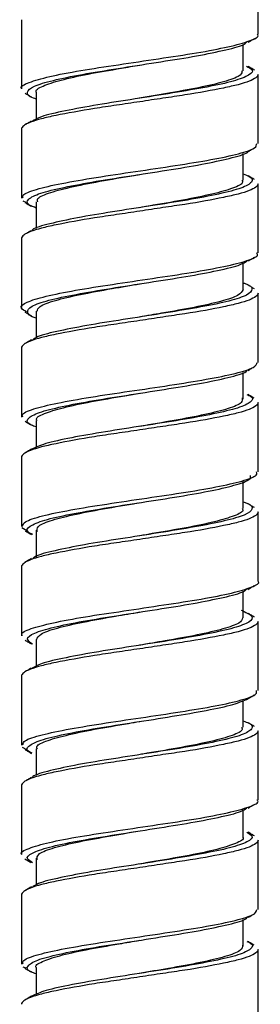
# Model space of a CAD drawing. Header units: inches. Extents: x 0.7 to 40, y 0 to 26.3.
# Tile 5 of 21: x 12.945 to 13.215, y 19.919 to 21.022. Entities that reach past the tile are written whole.
import ezdxf

# ---------------------------------------------------------------- set-up
doc = ezdxf.new("R2010")
doc.units = ezdxf.units.IN
doc.header["$MEASUREMENT"] = 0

msp = doc.modelspace()

# ---------------------------------------------------------------- linework, layer by layer
for p, q in [((13.2124, 21.0056), (13.2124, 21.0831)), ((12.9474, 21.0218), (12.9474, 20.9444)), ((13.1957, 20.9645), (13.1957, 20.9939)), ((13.0798, 20.971), (13.0798, 20.971)), ((13.2124, 20.8831), (13.2124, 20.9606)), ((12.964, 20.9404), (12.964, 20.9103)), ((12.9474, 20.8993), (12.9474, 20.8219)), ((13.1957, 20.842), (13.1957, 20.872)), ((13.0799, 20.8485), (13.0799, 20.8485)), ((13.2124, 20.7606), (13.2124, 20.8381)), ((12.9526, 20.8171), (12.9493, 20.8186)), ((12.964, 20.8179), (12.964, 20.7881)), ((12.9474, 20.7768), (12.9474, 20.6994)), ((13.1957, 20.7195), (13.1957, 20.7495)), ((13.2124, 20.6381), (13.2124, 20.7156)), ((12.964, 20.6954), (12.964, 20.6656)), ((12.9474, 20.6543), (12.9474, 20.5769)), ((13.1957, 20.597), (13.1957, 20.6268)), ((13.2124, 20.5156), (13.2124, 20.5931)), ((12.964, 20.5729), (12.964, 20.5429)), ((13.0801, 20.5664), (13.0801, 20.5664)), ((12.9474, 20.5318), (12.9474, 20.4544)), ((13.1957, 20.4745), (13.1957, 20.5046)), ((13.0785, 20.4808), (13.0784, 20.4808)), ((13.2124, 20.3931), (13.2124, 20.4706)), ((12.9535, 20.4494), (12.9477, 20.4529)), ((12.964, 20.4504), (12.964, 20.4201)), ((12.9474, 20.4093), (12.9474, 20.3319)), ((13.1957, 20.352), (13.1957, 20.382)), ((13.0799, 20.3585), (13.0799, 20.3585)), ((13.2124, 20.2706), (13.2124, 20.3481)), ((12.964, 20.3279), (12.964, 20.2978)), ((12.9474, 20.2868), (12.9474, 20.2094)), ((13.1957, 20.2295), (13.1957, 20.2595)), ((13.2124, 20.1481), (13.2124, 20.2256)), ((12.9534, 20.2044), (12.9484, 20.207)), ((12.964, 20.2054), (12.964, 20.1756)), ((12.9474, 20.1643), (12.9474, 20.0869)), ((13.1957, 20.107), (13.1957, 20.1369)), ((13.0798, 20.1135), (13.0798, 20.1135)), ((13.2124, 20.0256), (13.2124, 20.1031)), ((12.964, 20.0829), (12.964, 20.053)), ((12.9474, 20.0418), (12.9474, 19.9644)), ((13.1957, 19.9845), (13.1957, 20.0143)), ((13.0799, 19.991), (13.0799, 19.991)), ((13.2124, 19.9031), (13.2124, 19.9806)), ((12.9525, 19.9596), (12.9494, 19.961)), ((12.964, 19.9604), (12.964, 19.9304))]:
    msp.add_line(p, q)
at = {"flags": 128}
msp.add_lwpolyline([(13.0799, 20.3214), (13.0799, 20.3214)], dxfattribs=at)
for points, knots in [([(12.9479, 20.9444), (12.9477, 20.9445), (12.9452, 20.9469), (12.9548, 20.9516), (12.9769, 20.9581), (13.0125, 20.9649), (13.0554, 20.9713), (13.1013, 20.9782), (13.1446, 20.9846), (13.1808, 20.9915), (13.204, 20.998), (13.2141, 21.0028), (13.2117, 21.0053), (13.2114, 21.0056)], [0, 0, 0, 0, 0.007953, 0.116491, 0.225043, 0.333579, 0.442168, 0.550698, 0.659302, 0.767831, 0.876429, 0.984961, 1, 1, 1, 1]), ([(12.964, 20.933), (12.963, 20.9333), (12.9548, 20.9358), (12.9525, 20.9406), (12.9594, 20.9473), (12.9814, 20.9538), (13.0144, 20.9607), (13.0551, 20.9671), (13.0985, 20.974), (13.1401, 20.9804), (13.1738, 20.9873), (13.1947, 20.9925), (13.1984, 20.9956), (13.1995, 20.9965)], [0, 0, 0, 0, 0.015117, 0.119839, 0.224562, 0.329287, 0.434011, 0.538782, 0.643499, 0.748292, 0.853006, 0.957798, 1, 1, 1, 1]), ([(13.2011, 20.9965), (13.2023, 20.9972), (13.2046, 20.9986), (13.207, 21), (13.2082, 21.0007)], [0, 0, 0, 0, 0.4997366, 1, 1, 1, 1]), ([(13.1995, 20.9696), (13.2017, 20.9685), (13.2082, 20.9652), (13.2036, 20.9598), (13.1865, 20.953), (13.1564, 20.9464), (13.1177, 20.9398), (13.0745, 20.933), (13.0319, 20.9265), (12.9953, 20.9197), (12.9691, 20.9138), (12.9624, 20.9099), (12.9596, 20.9082)], [0, 0, 0, 0, 0.052383, 0.1609, 0.269347, 0.377833, 0.486282, 0.594734, 0.703192, 0.811643, 0.920147, 1, 1, 1, 1]), ([(12.9644, 20.9404), (12.9643, 20.9405), (12.9621, 20.9429), (12.9704, 20.9476), (12.9899, 20.9541), (13.0211, 20.961), (13.0528, 20.9664), (13.0729, 20.9698), (13.0798, 20.971)], [0, 0, 0, 0, 0.0152076, 0.2330395, 0.4509058, 0.668732, 0.886696, 1, 1, 1, 1]), ([(13.2083, 20.9654), (13.2071, 20.9661), (13.2047, 20.9675), (13.2024, 20.9689), (13.2012, 20.9696)], [0, 0, 0, 0, 0.500319, 1, 1, 1, 1]), ([(13.2124, 20.9606), (13.2124, 20.9581), (13.2089, 20.9555), (13.1989, 20.9516), (13.1948, 20.9503), (13.1852, 20.9478), (13.1798, 20.9466), (13.1614, 20.9427), (13.1464, 20.94), (13.1225, 20.9363), (13.1143, 20.9351), (13.0973, 20.9326), (13.0886, 20.9312), (13.0711, 20.9286), (13.0624, 20.9273), (13.0454, 20.9248), (13.0372, 20.9236), (13.0133, 20.9198), (12.9984, 20.9171), (12.9799, 20.9133), (12.9745, 20.9121), (12.965, 20.9096), (12.9608, 20.9083), (12.9508, 20.9044), (12.9474, 20.9017), (12.9474, 20.8993)], [0, 0, 0, 0, 0.125, 0.125, 0.1875, 0.1875, 0.25, 0.25, 0.375, 0.375, 0.4375, 0.4375, 0.5, 0.5, 0.5625, 0.5625, 0.625, 0.625, 0.75, 0.75, 0.8125, 0.8125, 0.875, 0.875, 1, 1, 1, 1]), ([(13.1944, 20.9646), (13.1943, 20.963), (13.194, 20.9592), (13.1782, 20.9531), (13.151, 20.9465), (13.1163, 20.9401), (13.0912, 20.9358), (13.0793, 20.9338)], [0, 0, 0, 0, 0.155287, 0.371941, 0.588695, 0.805357, 1, 1, 1, 1]), ([(12.9514, 20.9395), (12.9526, 20.9388), (12.955, 20.9374), (12.9573, 20.936), (12.9585, 20.9353)], [0, 0, 0, 0, 0.500244, 1, 1, 1, 1]), ([(12.9584, 20.9083), (12.9572, 20.9076), (12.9549, 20.9062), (12.9525, 20.9048), (12.9513, 20.9041)], [0, 0, 0, 0, 0.499711, 1, 1, 1, 1]), ([(12.9493, 20.8219), (12.9489, 20.823), (12.9478, 20.8262), (12.9626, 20.8319), (12.9908, 20.8384), (13.0301, 20.8452), (13.075, 20.8518), (13.1204, 20.8585), (13.1612, 20.8651), (13.1922, 20.8717), (13.2103, 20.8778), (13.2107, 20.8815), (13.2108, 20.8831)], [0, 0, 0, 0, 0.054308, 0.162811, 0.271389, 0.379895, 0.488453, 0.596964, 0.705482, 0.813989, 0.922503, 1, 1, 1, 1]), ([(12.964, 20.8109), (12.9612, 20.812), (12.9526, 20.8153), (12.9536, 20.8207), (12.9667, 20.8276), (12.9936, 20.834), (13.0302, 20.8409), (13.0727, 20.8474), (13.1158, 20.8541), (13.1553, 20.8607), (13.1843, 20.8674), (13.2, 20.8719), (13.2013, 20.8741), (13.2013, 20.8742)], [0, 0, 0, 0, 0.0516, 0.156851, 0.262032, 0.367294, 0.472475, 0.577723, 0.682909, 0.788123, 0.89331, 0.9985, 1, 1, 1, 1]), ([(13.2014, 20.8742), (13.2026, 20.8749), (13.2049, 20.8763), (13.2072, 20.8777), (13.2084, 20.8784)], [0, 0, 0, 0, 0.4997647, 1, 1, 1, 1]), ([(13.1957, 20.8491), (13.1981, 20.8482), (13.2066, 20.8451), (13.2067, 20.84), (13.1954, 20.8332), (13.1698, 20.8267), (13.1342, 20.8198), (13.0921, 20.8134), (13.0488, 20.8066), (13.0087, 20.8), (12.9782, 20.7933), (12.9611, 20.7886), (12.9593, 20.786), (12.9591, 20.7857)], [0, 0, 0, 0, 0.03998, 0.144983, 0.24994, 0.35497, 0.459923, 0.564957, 0.669912, 0.774927, 0.879887, 0.984861, 1, 1, 1, 1]), ([(12.9656, 20.8179), (12.9653, 20.8188), (12.964, 20.822), (12.9762, 20.8276), (13.0003, 20.8341), (13.0344, 20.8409), (13.0626, 20.8456), (13.0776, 20.8481), (13.0795, 20.8485)], [0, 0, 0, 0, 0.095304, 0.313357, 0.531606, 0.749661, 0.967877, 1, 1, 1, 1]), ([(13.2124, 20.8381), (13.2124, 20.8356), (13.2089, 20.833), (13.1989, 20.8291), (13.1948, 20.8278), (13.1852, 20.8253), (13.1798, 20.8241), (13.1614, 20.8202), (13.1464, 20.8175), (13.1225, 20.8138), (13.1143, 20.8126), (13.0973, 20.8101), (13.0886, 20.8087), (13.0711, 20.8061), (13.0624, 20.8048), (13.0454, 20.8023), (13.0372, 20.8011), (13.0133, 20.7973), (12.9984, 20.7946), (12.9799, 20.7908), (12.9745, 20.7896), (12.965, 20.7871), (12.9608, 20.7858), (12.9508, 20.7819), (12.9474, 20.7792), (12.9474, 20.7768)], [0, 0, 0, 0, 0.125, 0.125, 0.1875, 0.1875, 0.25, 0.25, 0.375, 0.375, 0.4375, 0.4375, 0.5, 0.5, 0.5625, 0.5625, 0.625, 0.625, 0.75, 0.75, 0.8125, 0.8125, 0.875, 0.875, 1, 1, 1, 1]), ([(13.1942, 20.842), (13.1946, 20.8413), (13.1963, 20.8384), (13.1853, 20.833), (13.1623, 20.8265), (13.129, 20.8197), (13.0995, 20.8148), (13.083, 20.8119), (13.0795, 20.8113)], [0, 0, 0, 0, 0.073354, 0.290593, 0.508013, 0.725244, 0.942665, 1, 1, 1, 1]), ([(13.2085, 20.8428), (13.2073, 20.8435), (13.2049, 20.8449), (13.2026, 20.8463), (13.2014, 20.847)], [0, 0, 0, 0, 0.500266, 1, 1, 1, 1]), ([(12.9513, 20.8171), (12.9525, 20.8164), (12.9548, 20.815), (12.9571, 20.8136), (12.9583, 20.8129)], [0, 0, 0, 0, 0.500225, 1, 1, 1, 1]), ([(12.9583, 20.7857), (12.9571, 20.785), (12.9548, 20.7836), (12.9524, 20.7822), (12.9512, 20.7815)], [0, 0, 0, 0, 0.499755, 1, 1, 1, 1]), ([(12.9531, 20.6946), (12.9506, 20.696), (12.9444, 20.6997), (12.9518, 20.7055), (12.9728, 20.7121), (13.0067, 20.7189), (13.0488, 20.7254), (13.0946, 20.7322), (13.1386, 20.7387), (13.1761, 20.7455), (13.2014, 20.752), (13.2133, 20.7572), (13.2112, 20.76), (13.2108, 20.7606)], [0, 0, 0, 0, 0.0651129, 0.1657965, 0.2664596, 0.3671266, 0.4678094, 0.5684738, 0.6691889, 0.7698479, 0.8705761, 0.9712339, 1, 1, 1, 1]), ([(12.964, 20.6876), (12.964, 20.6876), (12.9563, 20.6898), (12.9529, 20.6944), (12.9567, 20.701), (12.9763, 20.7076), (13.0074, 20.7143), (13.047, 20.7209), (13.0903, 20.7277), (13.1326, 20.7342), (13.1682, 20.741), (13.1923, 20.7467), (13.1978, 20.7504), (13.2, 20.7518)], [0, 0, 0, 0, 0.000283, 0.104092, 0.207949, 0.311763, 0.415574, 0.51938, 0.623196, 0.727051, 0.830861, 0.934742, 1, 1, 1, 1]), ([(13.2015, 20.7517), (13.2026, 20.7524), (13.205, 20.7538), (13.2073, 20.7552), (13.2085, 20.7559)], [0, 0, 0, 0, 0.499743, 1, 1, 1, 1]), ([(13.1957, 20.7271), (13.1962, 20.727), (13.204, 20.7247), (13.207, 20.7201), (13.202, 20.7135), (13.1815, 20.7068), (13.1497, 20.7001), (13.1096, 20.6936), (13.0663, 20.6867), (13.0242, 20.6803), (12.9893, 20.6734), (12.9665, 20.668), (12.9618, 20.6645), (12.9601, 20.6633)], [0, 0, 0, 0, 0.0058641, 0.1101094, 0.2143823, 0.3186284, 0.4228784, 0.5271435, 0.6313909, 0.7356948, 0.839936, 0.944256, 1, 1, 1, 1]), ([(12.965, 20.6953), (12.9654, 20.6971), (12.9664, 20.7011), (12.9837, 20.7074), (13.012, 20.7141), (13.0459, 20.7203), (13.0697, 20.7243), (13.0802, 20.7261)], [0, 0, 0, 0, 0.176962, 0.393893, 0.610846, 0.827767, 1, 1, 1, 1]), ([(13.1956, 20.7196), (13.1944, 20.7174), (13.1921, 20.713), (13.172, 20.7064), (13.1421, 20.6996), (13.1095, 20.694), (13.088, 20.6903), (13.0798, 20.6889)], [0, 0, 0, 0, 0.21329, 0.430447, 0.647624, 0.864879, 1, 1, 1, 1]), ([(13.2084, 20.7203), (13.2072, 20.721), (13.2049, 20.7224), (13.2026, 20.7238), (13.2014, 20.7245)], [0, 0, 0, 0, 0.500222, 1, 1, 1, 1]), ([(13.2124, 20.7156), (13.2124, 20.7131), (13.2089, 20.7105), (13.1989, 20.7066), (13.1948, 20.7053), (13.1852, 20.7028), (13.1798, 20.7016), (13.1614, 20.6977), (13.1464, 20.695), (13.1225, 20.6913), (13.1143, 20.6901), (13.0973, 20.6876), (13.0886, 20.6862), (13.0711, 20.6836), (13.0624, 20.6823), (13.0454, 20.6798), (13.0372, 20.6786), (13.0133, 20.6748), (12.9984, 20.6721), (12.9799, 20.6683), (12.9745, 20.6671), (12.965, 20.6646), (12.9608, 20.6633), (12.9508, 20.6594), (12.9474, 20.6567), (12.9474, 20.6543)], [0, 0, 0, 0, 0.125, 0.125, 0.1875, 0.1875, 0.25, 0.25, 0.375, 0.375, 0.4375, 0.4375, 0.5, 0.5, 0.5625, 0.5625, 0.625, 0.625, 0.75, 0.75, 0.8125, 0.8125, 0.875, 0.875, 1, 1, 1, 1]), ([(12.9512, 20.6947), (12.9524, 20.694), (12.9548, 20.6926), (12.9571, 20.6911), (12.9583, 20.6904)], [0, 0, 0, 0, 0.500261, 1, 1, 1, 1]), ([(12.9585, 20.6634), (12.9573, 20.6627), (12.955, 20.6612), (12.9526, 20.6598), (12.9514, 20.6591)], [0, 0, 0, 0, 0.499747, 1, 1, 1, 1]), ([(12.9491, 20.5769), (12.9487, 20.5776), (12.9468, 20.5806), (12.9595, 20.586), (12.9858, 20.5924), (13.0239, 20.5993), (13.0682, 20.6057), (13.1139, 20.6125), (13.1557, 20.6191), (13.1884, 20.6258), (13.2091, 20.6321), (13.2107, 20.6362), (13.2114, 20.6381)], [0, 0, 0, 0, 0.0382716, 0.1467854, 0.2553705, 0.3638814, 0.4724656, 0.5809794, 0.6895424, 0.7980605, 0.9065828, 1, 1, 1, 1]), ([(12.964, 20.5658), (12.962, 20.5665), (12.9535, 20.5694), (12.9528, 20.5744), (12.963, 20.5813), (12.9876, 20.5877), (13.0226, 20.5946), (13.0644, 20.6011), (13.1078, 20.6079), (13.1483, 20.6144), (13.1797, 20.6212), (13.1976, 20.626), (13.1999, 20.6287), (13.2003, 20.6292)], [0, 0, 0, 0, 0.033259, 0.138204, 0.243128, 0.348111, 0.453029, 0.558026, 0.662943, 0.767931, 0.872852, 0.97781, 1, 1, 1, 1]), ([(13.2014, 20.6291), (13.2025, 20.6299), (13.2049, 20.6313), (13.2073, 20.6327), (13.2084, 20.6334)], [0, 0, 0, 0, 0.4997123, 1, 1, 1, 1]), ([(13.1999, 20.6021), (13.2013, 20.6015), (13.2079, 20.5986), (13.2054, 20.5938), (13.1915, 20.5869), (13.1637, 20.5804), (13.1265, 20.5736), (13.0839, 20.5671), (13.0407, 20.5604), (13.0024, 20.5537), (12.9725, 20.5473), (12.9633, 20.5429), (12.9589, 20.5409)], [0, 0, 0, 0, 0.029711, 0.138429, 0.247064, 0.355782, 0.46442, 0.573113, 0.681757, 0.790404, 0.899041, 1, 1, 1, 1]), ([(12.9649, 20.5729), (12.9646, 20.5733), (12.9626, 20.5758), (12.9718, 20.5808), (12.9926, 20.5873), (13.0247, 20.5942), (13.0556, 20.5994), (13.0743, 20.6026), (13.0799, 20.6035)], [0, 0, 0, 0, 0.0370708, 0.2547774, 0.4725862, 0.6902774, 0.9081476, 1, 1, 1, 1]), ([(13.1944, 20.5984), (13.1947, 20.5966), (13.1954, 20.5927), (13.1804, 20.5863), (13.1542, 20.5797), (13.1191, 20.573), (13.0928, 20.5686), (13.0797, 20.5664)], [0, 0, 0, 0, 0.169753, 0.377714, 0.585826, 0.793799, 1, 1, 1, 1]), ([(13.2081, 20.598), (13.207, 20.5987), (13.2046, 20.6001), (13.2022, 20.6015), (13.2011, 20.6022)], [0, 0, 0, 0, 0.50027, 1, 1, 1, 1]), ([(13.2124, 20.5931), (13.2124, 20.5906), (13.2089, 20.588), (13.1989, 20.5841), (13.1948, 20.5828), (13.1852, 20.5803), (13.1798, 20.5791), (13.1614, 20.5752), (13.1464, 20.5725), (13.1225, 20.5688), (13.1143, 20.5676), (13.0973, 20.5651), (13.0886, 20.5637), (13.0711, 20.5611), (13.0624, 20.5598), (13.0454, 20.5573), (13.0372, 20.5561), (13.0133, 20.5523), (12.9984, 20.5496), (12.9799, 20.5458), (12.9745, 20.5446), (12.965, 20.5421), (12.9608, 20.5408), (12.9508, 20.5369), (12.9474, 20.5342), (12.9474, 20.5318)], [0, 0, 0, 0, 0.125, 0.125, 0.1875, 0.1875, 0.25, 0.25, 0.375, 0.375, 0.4375, 0.4375, 0.5, 0.5, 0.5625, 0.5625, 0.625, 0.625, 0.75, 0.75, 0.8125, 0.8125, 0.875, 0.875, 1, 1, 1, 1]), ([(12.9514, 20.5721), (12.9525, 20.5714), (12.9549, 20.57), (12.9573, 20.5686), (12.9584, 20.5678)], [0, 0, 0, 0, 0.500311, 1, 1, 1, 1]), ([(12.9587, 20.541), (12.9575, 20.5403), (12.9552, 20.5389), (12.9528, 20.5374), (12.9516, 20.5367)], [0, 0, 0, 0, 0.4996992, 1, 1, 1, 1]), ([(12.9487, 20.4544), (12.9491, 20.4561), (12.9499, 20.46), (12.9692, 20.4662), (13.001, 20.4729), (13.0423, 20.4795), (13.0878, 20.4862), (13.1324, 20.4927), (13.1712, 20.4995), (13.1986, 20.506), (13.2124, 20.5116), (13.2109, 20.5147), (13.2105, 20.5156)], [0, 0, 0, 0, 0.084763, 0.193276, 0.301807, 0.410319, 0.518835, 0.627371, 0.735885, 0.844454, 0.952962, 1, 1, 1, 1]), ([(12.9602, 20.4453), (12.9582, 20.4462), (12.9516, 20.4494), (12.9554, 20.4546), (12.9714, 20.4615), (13.0008, 20.468), (13.039, 20.4747), (13.082, 20.4814), (13.1247, 20.4879), (13.1625, 20.4947), (13.1899, 20.5012), (13.2045, 20.5069), (13.2039, 20.5102), (13.2037, 20.5113)], [0, 0, 0, 0, 0.041816, 0.142727, 0.243564, 0.344456, 0.445298, 0.546149, 0.646987, 0.747832, 0.848707, 0.949547, 1, 1, 1, 1]), ([(13.2012, 20.5065), (13.2024, 20.5072), (13.2047, 20.5087), (13.2071, 20.5101), (13.2083, 20.5108)], [0, 0, 0, 0, 0.499699, 1, 1, 1, 1]), ([(13.1957, 20.4818), (13.1971, 20.4814), (13.2054, 20.4787), (13.2072, 20.4739), (13.1992, 20.4671), (13.1762, 20.4606), (13.1425, 20.4538), (13.1014, 20.4473), (13.058, 20.4404), (13.0168, 20.434), (12.9838, 20.4272), (12.964, 20.4221), (12.9608, 20.4191), (12.96, 20.4183)], [0, 0, 0, 0, 0.021109, 0.125901, 0.230699, 0.335521, 0.440315, 0.545172, 0.64996, 0.754828, 0.859616, 0.964474, 1, 1, 1, 1]), ([(12.9655, 20.4488), (12.965, 20.4505), (12.9639, 20.4544), (12.9779, 20.4608), (13.0035, 20.4673), (13.0381, 20.4741), (13.0649, 20.4785), (13.078, 20.4807), (13.0781, 20.4807)], [0, 0, 0, 0, 0.1619696, 0.3709134, 0.5800328, 0.7889864, 0.9980388, 1, 1, 1, 1]), ([(13.1945, 20.4746), (13.1949, 20.474), (13.1968, 20.4713), (13.1869, 20.4662), (13.1652, 20.4597), (13.1327, 20.4528), (13.1024, 20.4478), (13.0846, 20.4447), (13.08, 20.4439)], [0, 0, 0, 0, 0.051476, 0.269317, 0.487298, 0.705124, 0.923142, 1, 1, 1, 1]), ([(13.2082, 20.4755), (13.207, 20.4762), (13.2046, 20.4776), (13.2023, 20.479), (13.2011, 20.4797)], [0, 0, 0, 0, 0.5003102, 1, 1, 1, 1]), ([(13.2124, 20.4706), (13.2124, 20.4681), (13.2089, 20.4655), (13.1989, 20.4616), (13.1948, 20.4603), (13.1852, 20.4578), (13.1798, 20.4566), (13.1614, 20.4527), (13.1464, 20.45), (13.1225, 20.4463), (13.1143, 20.4451), (13.0973, 20.4426), (13.0886, 20.4412), (13.0711, 20.4386), (13.0624, 20.4373), (13.0454, 20.4348), (13.0372, 20.4336), (13.0133, 20.4298), (12.9984, 20.4271), (12.9799, 20.4233), (12.9745, 20.4221), (12.965, 20.4196), (12.9608, 20.4183), (12.9508, 20.4144), (12.9474, 20.4117), (12.9474, 20.4093)], [0, 0, 0, 0, 0.125, 0.125, 0.1875, 0.1875, 0.25, 0.25, 0.375, 0.375, 0.4375, 0.4375, 0.5, 0.5, 0.5625, 0.5625, 0.625, 0.625, 0.75, 0.75, 0.8125, 0.8125, 0.875, 0.875, 1, 1, 1, 1]), ([(12.9515, 20.4495), (12.9527, 20.4488), (12.9551, 20.4474), (12.9574, 20.4459), (12.9586, 20.4452)], [0, 0, 0, 0, 0.500312, 1, 1, 1, 1]), ([(12.9585, 20.4184), (12.9573, 20.4177), (12.955, 20.4163), (12.9526, 20.4148), (12.9514, 20.4141)], [0, 0, 0, 0, 0.4996919, 1, 1, 1, 1]), ([(12.9486, 20.3319), (12.9482, 20.3323), (12.946, 20.335), (12.9569, 20.34), (12.981, 20.3464), (13.0178, 20.3533), (13.0615, 20.3597), (13.1073, 20.3666), (13.1499, 20.3731), (13.1848, 20.3798), (13.2059, 20.3864), (13.2149, 20.3909), (13.2123, 20.3931), (13.2123, 20.3931)], [0, 0, 0, 0, 0.022286, 0.130818, 0.239398, 0.347925, 0.456523, 0.565047, 0.673643, 0.78217, 0.890744, 0.999275, 1, 1, 1, 1]), ([(13.201, 20.3839), (13.2022, 20.3847), (13.2046, 20.3861), (13.2069, 20.3875), (13.2081, 20.3882)], [0, 0, 0, 0, 0.499692, 1, 1, 1, 1]), ([(12.9596, 20.3227), (12.957, 20.3246), (12.9514, 20.3286), (12.9602, 20.335), (12.9819, 20.3415), (13.0153, 20.3483), (13.0561, 20.3548), (13.0996, 20.3616), (13.141, 20.3681), (13.1745, 20.375), (13.195, 20.3801), (13.1985, 20.3832), (13.1995, 20.384)], [0, 0, 0, 0, 0.090296, 0.19891, 0.307534, 0.416147, 0.524815, 0.633421, 0.742108, 0.850712, 0.959395, 1, 1, 1, 1]), ([(13.1933, 20.3607), (13.1982, 20.3585), (13.2079, 20.354), (13.2042, 20.3474), (13.187, 20.3407), (13.1573, 20.3341), (13.1186, 20.3274), (13.0756, 20.3207), (13.0329, 20.3142), (12.996, 20.3074), (12.9694, 20.3014), (12.9624, 20.2974), (12.9593, 20.2956)], [0, 0, 0, 0, 0.102313, 0.204699, 0.307015, 0.409375, 0.511695, 0.614015, 0.716334, 0.818657, 0.921022, 1, 1, 1, 1]), ([(12.9645, 20.3278), (12.9653, 20.3299), (12.9671, 20.3341), (12.9861, 20.3406), (13.0154, 20.3473), (13.0485, 20.3532), (13.0709, 20.357), (13.0801, 20.3586)], [0, 0, 0, 0, 0.198992, 0.416035, 0.633087, 0.850171, 1, 1, 1, 1]), ([(13.2084, 20.3528), (13.2072, 20.3535), (13.2049, 20.3549), (13.2025, 20.3563), (13.2013, 20.357)], [0, 0, 0, 0, 0.500303, 1, 1, 1, 1]), ([(13.2124, 20.3481), (13.2124, 20.3456), (13.2089, 20.343), (13.1989, 20.3391), (13.1948, 20.3378), (13.1852, 20.3353), (13.1798, 20.3341), (13.1614, 20.3302), (13.1464, 20.3275), (13.1225, 20.3238), (13.1143, 20.3226), (13.0973, 20.3201), (13.0886, 20.3187), (13.0711, 20.3161), (13.0624, 20.3148), (13.0454, 20.3123), (13.0372, 20.3111), (13.0133, 20.3073), (12.9984, 20.3046), (12.9799, 20.3008), (12.9745, 20.2996), (12.965, 20.2971), (12.9608, 20.2958), (12.9508, 20.2919), (12.9474, 20.2892), (12.9474, 20.2868)], [0, 0, 0, 0, 0.125, 0.125, 0.1875, 0.1875, 0.25, 0.25, 0.375, 0.375, 0.4375, 0.4375, 0.5, 0.5, 0.5625, 0.5625, 0.625, 0.625, 0.75, 0.75, 0.8125, 0.8125, 0.875, 0.875, 1, 1, 1, 1]), ([(13.195, 20.3521), (13.1943, 20.3501), (13.1929, 20.346), (13.1744, 20.3396), (13.1455, 20.3329), (13.1121, 20.3269), (13.0892, 20.323), (13.0796, 20.3214)], [0, 0, 0, 0, 0.19138, 0.408398, 0.625417, 0.842446, 1, 1, 1, 1]), ([(12.9516, 20.3269), (12.9528, 20.3262), (12.9552, 20.3248), (12.9575, 20.3234), (12.9587, 20.3227)], [0, 0, 0, 0, 0.500296, 1, 1, 1, 1]), ([(12.9583, 20.2957), (12.9571, 20.295), (12.9548, 20.2936), (12.9524, 20.2922), (12.9512, 20.2915)], [0, 0, 0, 0, 0.499733, 1, 1, 1, 1]), ([(12.9492, 20.2094), (12.949, 20.2108), (12.9488, 20.2143), (12.9656, 20.2203), (12.9956, 20.2268), (13.0359, 20.2335), (13.0811, 20.2402), (13.1261, 20.2468), (13.166, 20.2535), (13.1954, 20.26), (13.2113, 20.2659), (13.2107, 20.2693), (13.2105, 20.2706)], [0, 0, 0, 0, 0.068769, 0.177273, 0.285834, 0.394343, 0.502867, 0.611374, 0.719887, 0.828422, 0.936931, 1, 1, 1, 1]), ([(13.2011, 20.2615), (13.2022, 20.2622), (13.2046, 20.2636), (13.2069, 20.265), (13.2081, 20.2657)], [0, 0, 0, 0, 0.4997187, 1, 1, 1, 1]), ([(12.9595, 20.2004), (12.9584, 20.2009), (12.9519, 20.2036), (12.9541, 20.2083), (12.9671, 20.2152), (12.9944, 20.2217), (13.0312, 20.2285), (13.0737, 20.235), (13.1169, 20.2418), (13.1556, 20.2484), (13.1864, 20.255), (13.1963, 20.2594), (13.2012, 20.2616)], [0, 0, 0, 0, 0.023216, 0.132021, 0.24075, 0.349562, 0.458291, 0.567086, 0.675821, 0.784577, 0.893311, 1, 1, 1, 1]), ([(13.1957, 20.2366), (13.198, 20.2358), (13.2064, 20.2328), (13.2068, 20.2277), (13.1958, 20.2208), (13.1706, 20.2144), (13.1351, 20.2075), (13.0932, 20.201), (13.0499, 20.1942), (13.0096, 20.1877), (12.9788, 20.1809), (12.9615, 20.1762), (12.9595, 20.1736), (12.9592, 20.1732)], [0, 0, 0, 0, 0.037776, 0.142807, 0.247801, 0.352862, 0.457851, 0.56292, 0.667909, 0.772963, 0.877957, 0.982973, 1, 1, 1, 1]), ([(12.9653, 20.2054), (12.9649, 20.206), (12.9631, 20.2088), (12.9734, 20.214), (12.9955, 20.2204), (13.0283, 20.2273), (13.0583, 20.2323), (13.0756, 20.2353), (13.0798, 20.236)], [0, 0, 0, 0, 0.059102, 0.276865, 0.494783, 0.712531, 0.930475, 1, 1, 1, 1]), ([(13.2085, 20.2303), (13.2073, 20.231), (13.2049, 20.2324), (13.2026, 20.2338), (13.2014, 20.2345)], [0, 0, 0, 0, 0.5002371, 1, 1, 1, 1]), ([(13.2124, 20.2256), (13.2124, 20.2231), (13.2089, 20.2205), (13.1989, 20.2166), (13.1948, 20.2153), (13.1852, 20.2128), (13.1798, 20.2116), (13.1614, 20.2077), (13.1464, 20.205), (13.1225, 20.2013), (13.1143, 20.2001), (13.0973, 20.1976), (13.0886, 20.1962), (13.0711, 20.1936), (13.0624, 20.1923), (13.0454, 20.1898), (13.0372, 20.1886), (13.0133, 20.1848), (12.9984, 20.1821), (12.9799, 20.1783), (12.9745, 20.1771), (12.965, 20.1746), (12.9608, 20.1733), (12.9508, 20.1694), (12.9474, 20.1667), (12.9474, 20.1643)], [0, 0, 0, 0, 0.125, 0.125, 0.1875, 0.1875, 0.25, 0.25, 0.375, 0.375, 0.4375, 0.4375, 0.5, 0.5, 0.5625, 0.5625, 0.625, 0.625, 0.75, 0.75, 0.8125, 0.8125, 0.875, 0.875, 1, 1, 1, 1]), ([(13.194, 20.2296), (13.1944, 20.2285), (13.1954, 20.2252), (13.1823, 20.2194), (13.1574, 20.2129), (13.1229, 20.2061), (13.0953, 20.2016), (13.0813, 20.1992), (13.0803, 20.199)], [0, 0, 0, 0, 0.111719, 0.329417, 0.547306, 0.765012, 0.982844, 1, 1, 1, 1]), ([(12.9515, 20.2045), (12.9527, 20.2038), (12.955, 20.2024), (12.9574, 20.201), (12.9585, 20.2003)], [0, 0, 0, 0, 0.500262, 1, 1, 1, 1]), ([(12.9583, 20.1733), (12.9572, 20.1726), (12.9548, 20.1712), (12.9525, 20.1698), (12.9513, 20.1691)], [0, 0, 0, 0, 0.499769, 1, 1, 1, 1]), ([(12.9478, 20.0869), (12.9477, 20.087), (12.9451, 20.0893), (12.9546, 20.094), (12.9765, 20.1005), (13.0119, 20.1073), (13.0548, 20.1137), (13.1006, 20.1206), (13.144, 20.127), (13.1804, 20.1339), (13.2037, 20.1404), (13.2141, 20.1453), (13.2117, 20.1478), (13.2114, 20.1481)], [0, 0, 0, 0, 0.0064044, 0.1149416, 0.223489, 0.3320249, 0.4406105, 0.5491404, 0.6577433, 0.766271, 0.8748705, 0.9834016, 1, 1, 1, 1]), ([(13.2013, 20.1391), (13.2025, 20.1398), (13.2049, 20.1412), (13.2072, 20.1426), (13.2084, 20.1434)], [0, 0, 0, 0, 0.499759, 1, 1, 1, 1]), ([(12.9599, 20.0779), (12.9576, 20.0793), (12.9514, 20.0829), (12.9577, 20.0886), (12.9768, 20.0953), (13.0083, 20.102), (13.048, 20.1085), (13.0913, 20.1154), (13.1335, 20.1218), (13.1689, 20.1287), (13.1926, 20.1343), (13.1978, 20.1379), (13.1998, 20.1392)], [0, 0, 0, 0, 0.065991, 0.174687, 0.283343, 0.391999, 0.500656, 0.609313, 0.718018, 0.826669, 0.935398, 1, 1, 1, 1]), ([(13.1997, 20.1121), (13.2021, 20.1106), (13.2083, 20.107), (13.2017, 20.1011), (13.1823, 20.0945), (13.1505, 20.0878), (13.1106, 20.0812), (13.0673, 20.0744), (13.0252, 20.0679), (12.9901, 20.0611), (12.967, 20.0556), (12.962, 20.0521), (12.9603, 20.0509)], [0, 0, 0, 0, 0.070883, 0.179675, 0.288432, 0.397192, 0.50596, 0.614719, 0.723531, 0.832283, 0.941116, 1, 1, 1, 1]), ([(12.9652, 20.0816), (12.965, 20.0834), (12.9645, 20.0875), (12.98, 20.0939), (13.0066, 20.1005), (13.0416, 20.1071), (13.0675, 20.1114), (13.0802, 20.1136)], [0, 0, 0, 0, 0.174529, 0.382967, 0.59154, 0.79999, 1, 1, 1, 1]), ([(13.2082, 20.1079), (13.2071, 20.1086), (13.2047, 20.11), (13.2024, 20.1114), (13.2012, 20.1121)], [0, 0, 0, 0, 0.500265, 1, 1, 1, 1]), ([(13.2124, 20.1031), (13.2124, 20.1006), (13.2089, 20.098), (13.1989, 20.0941), (13.1948, 20.0928), (13.1852, 20.0903), (13.1798, 20.0891), (13.1614, 20.0852), (13.1464, 20.0825), (13.1225, 20.0788), (13.1143, 20.0776), (13.0973, 20.0751), (13.0886, 20.0737), (13.0711, 20.0711), (13.0624, 20.0698), (13.0454, 20.0673), (13.0372, 20.0661), (13.0133, 20.0623), (12.9984, 20.0596), (12.9799, 20.0558), (12.9745, 20.0546), (12.965, 20.0521), (12.9608, 20.0508), (12.9508, 20.0469), (12.9474, 20.0442), (12.9474, 20.0418)], [0, 0, 0, 0, 0.125, 0.125, 0.1875, 0.1875, 0.25, 0.25, 0.375, 0.375, 0.4375, 0.4375, 0.5, 0.5, 0.5625, 0.5625, 0.625, 0.625, 0.75, 0.75, 0.8125, 0.8125, 0.875, 0.875, 1, 1, 1, 1]), ([(13.195, 20.107), (13.1952, 20.1068), (13.1973, 20.1042), (13.1884, 20.0994), (13.1681, 20.0929), (13.1363, 20.086), (13.1051, 20.0807), (13.0858, 20.0774), (13.0798, 20.0764)], [0, 0, 0, 0, 0.029411, 0.247039, 0.464747, 0.682362, 0.900144, 1, 1, 1, 1]), ([(12.9513, 20.0821), (12.9525, 20.0814), (12.9548, 20.08), (12.9572, 20.0786), (12.9583, 20.0779)], [0, 0, 0, 0, 0.500224, 1, 1, 1, 1]), ([(12.9587, 20.051), (12.9575, 20.0503), (12.9551, 20.0489), (12.9528, 20.0474), (12.9516, 20.0467)], [0, 0, 0, 0, 0.499713, 1, 1, 1, 1]), ([(12.9493, 19.9644), (12.9489, 19.9654), (12.9477, 19.9687), (12.9623, 19.9744), (12.9903, 19.9808), (13.0295, 19.9876), (13.0743, 19.9941), (13.1197, 20.0009), (13.1607, 20.0075), (13.1919, 20.0141), (13.2102, 20.0202), (13.2107, 20.024), (13.2108, 20.0256)], [0, 0, 0, 0, 0.052734, 0.161239, 0.269818, 0.378324, 0.486885, 0.595396, 0.703919, 0.812427, 0.920942, 1, 1, 1, 1]), ([(12.964, 19.9533), (12.9619, 19.954), (12.9534, 19.957), (12.9529, 19.9621), (12.9634, 19.9689), (12.9884, 19.9754), (13.0236, 19.9823), (13.0654, 19.9887), (13.1088, 19.9956), (13.1492, 20.0021), (13.1803, 20.0088), (13.198, 20.0136), (13.2001, 20.0163), (13.2004, 20.0167)], [0, 0, 0, 0, 0.035391, 0.140316, 0.245212, 0.350172, 0.455062, 0.560032, 0.664922, 0.769881, 0.874776, 0.9797, 1, 1, 1, 1]), ([(13.2014, 20.0167), (13.2026, 20.0174), (13.205, 20.0188), (13.2073, 20.0202), (13.2085, 20.0209)], [0, 0, 0, 0, 0.499758, 1, 1, 1, 1]), ([(13.1999, 19.9896), (13.2012, 19.9891), (13.2078, 19.9862), (13.2055, 19.9814), (13.192, 19.9745), (13.1645, 19.9681), (13.1275, 19.9613), (13.0849, 19.9547), (13.0417, 19.948), (13.0032, 19.9414), (12.9728, 19.9348), (12.9633, 19.9304), (12.9586, 19.9283)], [0, 0, 0, 0, 0.027311, 0.135904, 0.244417, 0.353013, 0.461529, 0.570104, 0.678625, 0.787157, 0.895674, 1, 1, 1, 1]), ([(12.964, 19.9604), (12.964, 19.9604), (12.9618, 19.9626), (12.9697, 19.9671), (12.9882, 19.9737), (13.0189, 19.9805), (13.0512, 19.9861), (13.0722, 19.9897), (13.0799, 19.991)], [0, 0, 0, 0, 0.001459, 0.219123, 0.436778, 0.654451, 0.872226, 1, 1, 1, 1]), ([(13.2081, 19.9855), (13.2069, 19.9862), (13.2046, 19.9876), (13.2022, 19.989), (13.201, 19.9897)], [0, 0, 0, 0, 0.5003046, 1, 1, 1, 1]), ([(13.2124, 19.9806), (13.2124, 19.9781), (13.2089, 19.9755), (13.1989, 19.9716), (13.1948, 19.9703), (13.1852, 19.9678), (13.1798, 19.9666), (13.1614, 19.9627), (13.1464, 19.96), (13.1225, 19.9563), (13.1143, 19.9551), (13.0973, 19.9526), (13.0886, 19.9512), (13.0711, 19.9486), (13.0624, 19.9473), (13.0454, 19.9448), (13.0372, 19.9436), (13.0133, 19.9398), (12.9984, 19.9371), (12.9799, 19.9333), (12.9745, 19.9321), (12.965, 19.9296), (12.9608, 19.9283), (12.9508, 19.9244), (12.9474, 19.9217), (12.9474, 19.9193)], [0, 0, 0, 0, 0.125, 0.125, 0.1875, 0.1875, 0.25, 0.25, 0.375, 0.375, 0.4375, 0.4375, 0.5, 0.5, 0.5625, 0.5625, 0.625, 0.625, 0.75, 0.75, 0.8125, 0.8125, 0.875, 0.875, 1, 1, 1, 1]), ([(13.195, 19.9854), (13.1948, 19.9834), (13.1942, 19.9792), (13.1768, 19.9727), (13.1489, 19.9661), (13.1146, 19.9598), (13.0902, 19.9557), (13.0791, 19.9538)], [0, 0, 0, 0, 0.19101, 0.401617, 0.612274, 0.82288, 1, 1, 1, 1]), ([(12.9512, 19.9597), (12.9524, 19.959), (12.9548, 19.9576), (12.9571, 19.9561), (12.9583, 19.9554)], [0, 0, 0, 0, 0.5002552, 1, 1, 1, 1]), ([(12.9586, 19.9284), (12.9574, 19.9277), (12.9551, 19.9263), (12.9527, 19.9249), (12.9515, 19.9242)], [0, 0, 0, 0, 0.4996885, 1, 1, 1, 1])]:
    msp.add_open_spline(points, degree=3, knots=knots)

doc.saveas('drawing.dxf')
